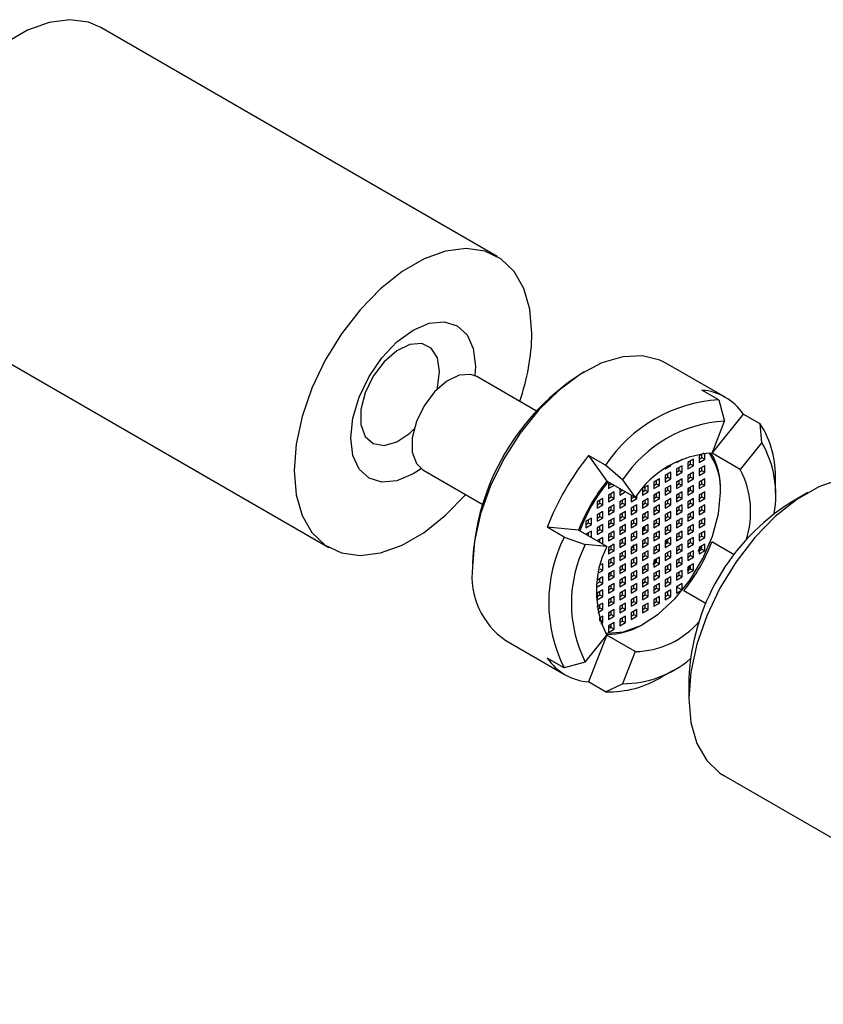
# Model space of a CAD drawing. Header units: millimetres. Extents: x 16 to 503, y 3 to 290.
# Tile 10 of 172: x 61.23 to 65.09, y 88.35 to 93.08. Entities that reach past the tile are written whole.
import ezdxf

# ---------------------------------------------------------------- set-up
doc = ezdxf.new("R2010")
doc.units = ezdxf.units.MM

msp = doc.modelspace()

# ---------------------------------------------------------------- linework, layer by layer
at = {"color": 7, "linetype": 'Continuous', "lineweight": 25}
for p, q in [((63.5245, 91.9426), (61.6208, 93.0416)), ((60.8131, 91.6426), (62.7169, 90.5436)), ((64.6203, 91.2656), (64.3348, 91.4304)), ((63.4199, 91.4158), (63.4174, 91.37)), ((63.7141, 91.1995), (63.4269, 91.3653)), ((64.5893, 91.2532), (64.5077, 91.3003)), ((64.5893, 91.2532), (64.6165, 91.1517)), ((64.7068, 91.1854), (64.5575, 90.9996)), ((64.7884, 91.1383), (64.7068, 91.1854)), ((64.5567, 90.9975), (64.6165, 91.1517)), ((64.7957, 91.0483), (64.7884, 91.1383)), ((64.7957, 91.0483), (64.692, 90.9194)), ((64.5175, 90.9976), (64.4941, 90.9841)), ((64.5213, 90.9684), (64.5213, 90.9979)), ((64.692, 90.9194), (64.5566, 90.9975)), ((64.0454, 90.9392), (63.9638, 90.9863)), ((63.9638, 90.9863), (64.0508, 90.8625)), ((64.3853, 90.9527), (64.4125, 90.9684)), ((64.3853, 90.9556), (64.3853, 90.9527)), ((64.412, 90.9687), (64.4125, 90.9684)), ((64.4125, 90.9684), (64.4125, 90.9689)), ((64.4669, 90.9684), (64.4397, 90.9527)), ((64.4397, 90.9527), (64.4397, 90.9213)), ((64.4533, 90.9448), (64.4533, 90.9605)), ((64.4669, 90.937), (64.4669, 90.9684)), ((64.4941, 90.9841), (64.4941, 90.9527)), ((64.4941, 90.9684), (64.5077, 90.9762)), ((64.4941, 90.9527), (64.5213, 90.9684)), ((64.5077, 90.9762), (64.5077, 90.9919)), ((64.5077, 90.9762), (64.5213, 90.9684)), ((63.168, 90.9168), (63.4552, 90.751)), ((64.127, 90.8691), (64.0454, 90.9392)), ((64.3309, 90.9213), (64.3581, 90.937)), ((64.3309, 90.9218), (64.3309, 90.9213)), ((64.3581, 90.9056), (64.3309, 90.8899)), ((64.3557, 90.9384), (64.3581, 90.937)), ((64.3581, 90.937), (64.3581, 90.9399)), ((64.3581, 90.8742), (64.3581, 90.9056)), ((64.4125, 90.937), (64.3853, 90.9213)), ((64.3853, 90.9213), (64.3853, 90.8899)), ((64.3853, 90.9056), (64.3989, 90.9134)), ((64.3853, 90.8899), (64.4125, 90.9056)), ((64.3989, 90.9134), (64.3989, 90.9291)), ((64.3989, 90.9134), (64.4125, 90.9056)), ((64.4125, 90.9056), (64.4125, 90.937)), ((64.4397, 90.937), (64.4533, 90.9448)), ((64.4397, 90.9213), (64.4669, 90.937)), ((64.4669, 90.9056), (64.4397, 90.8899)), ((64.4533, 90.9448), (64.4669, 90.937)), ((64.4669, 90.8742), (64.4669, 90.9056)), ((64.5213, 90.937), (64.4941, 90.9213)), ((64.4941, 90.9213), (64.4941, 90.8899)), ((64.4941, 90.9056), (64.5077, 90.9134)), ((64.4941, 90.8899), (64.5213, 90.9056)), ((64.5077, 90.9134), (64.5077, 90.9291)), ((64.5077, 90.9134), (64.5213, 90.9056)), ((64.5213, 90.9056), (64.5213, 90.937)), ((64.1868, 90.784), (64.0508, 90.8625)), ((64.059, 90.8578), (64.059, 90.8271)), ((64.127, 90.8691), (64.1868, 90.784)), ((64.3037, 90.8742), (64.2765, 90.8585)), ((64.2765, 90.8585), (64.2765, 90.8271)), ((64.2901, 90.8506), (64.2901, 90.8663)), ((64.3037, 90.8428), (64.3037, 90.8742)), ((64.3309, 90.8899), (64.3309, 90.8585)), ((64.3309, 90.8742), (64.3445, 90.882)), ((64.3309, 90.8585), (64.3581, 90.8742)), ((64.3445, 90.882), (64.3445, 90.8977)), ((64.3445, 90.882), (64.3581, 90.8742)), ((64.4125, 90.8742), (64.3853, 90.8585)), ((64.3853, 90.8585), (64.3853, 90.8271)), ((64.3989, 90.8506), (64.3989, 90.8663)), ((64.4125, 90.8428), (64.4125, 90.8742)), ((64.4397, 90.8899), (64.4397, 90.8585)), ((64.4397, 90.8742), (64.4533, 90.882)), ((64.4397, 90.8585), (64.4669, 90.8742)), ((64.4533, 90.882), (64.4533, 90.8977)), ((64.4533, 90.882), (64.4669, 90.8742)), ((64.5213, 90.8742), (64.4941, 90.8585)), ((64.4941, 90.8585), (64.4941, 90.827)), ((64.5077, 90.8506), (64.5077, 90.8663)), ((64.5213, 90.8427), (64.5213, 90.8742)), ((64.8613, 90.8035), (64.8613, 90.8663)), ((64.059, 90.8428), (64.072, 90.8503)), ((64.059, 90.8271), (64.0856, 90.8424)), ((64.0862, 90.8114), (64.059, 90.7957)), ((64.0862, 90.78), (64.0862, 90.8114)), ((64.1134, 90.8264), (64.1134, 90.7957)), ((64.1134, 90.8114), (64.1264, 90.8189)), ((64.1134, 90.7957), (64.14, 90.811)), ((64.2221, 90.8252), (64.2221, 90.7957)), ((64.2221, 90.8114), (64.2357, 90.8192)), ((64.2221, 90.7957), (64.2493, 90.8114)), ((64.2493, 90.8428), (64.226, 90.8293)), ((64.2357, 90.8192), (64.2357, 90.8349)), ((64.2357, 90.8192), (64.2493, 90.8114)), ((64.2493, 90.8114), (64.2493, 90.8428)), ((64.2765, 90.8428), (64.2901, 90.8506)), ((64.2765, 90.8271), (64.3037, 90.8428)), ((64.3037, 90.8114), (64.2765, 90.7957)), ((64.2901, 90.8506), (64.3037, 90.8428)), ((64.3037, 90.78), (64.3037, 90.8114)), ((64.3581, 90.8428), (64.3309, 90.8271)), ((64.3309, 90.8271), (64.3309, 90.7957)), ((64.3309, 90.8114), (64.3445, 90.8192)), ((64.3309, 90.7957), (64.3581, 90.8114)), ((64.3445, 90.8192), (64.3445, 90.8349)), ((64.3445, 90.8192), (64.3581, 90.8114)), ((64.3581, 90.8114), (64.3581, 90.8428)), ((64.3853, 90.8428), (64.3989, 90.8506)), ((64.3853, 90.8271), (64.4125, 90.8428)), ((64.4125, 90.8114), (64.3853, 90.7957)), ((64.3989, 90.8506), (64.4125, 90.8428)), ((64.4125, 90.7799), (64.4125, 90.8114)), ((64.4669, 90.8428), (64.4397, 90.8271)), ((64.4452, 90.8302), (64.4397, 90.8114)), ((64.4397, 90.8271), (64.4397, 90.7956)), ((64.4397, 90.8113), (64.4533, 90.8192)), ((64.4397, 90.7956), (64.4669, 90.8113)), ((64.4533, 90.8192), (64.4533, 90.8349)), ((64.4533, 90.8192), (64.4669, 90.8113)), ((64.4669, 90.8113), (64.4669, 90.8428)), ((64.4941, 90.8427), (64.5077, 90.8506)), ((64.4941, 90.827), (64.5213, 90.8427)), ((64.5213, 90.8113), (64.4941, 90.7956)), ((64.5077, 90.8506), (64.5213, 90.8427)), ((64.5213, 90.7799), (64.5213, 90.8113)), ((65.0166, 90.808), (64.9351, 90.7609)), ((64.0318, 90.78), (64.0046, 90.7643)), ((64.0046, 90.7643), (64.0046, 90.7329)), ((64.0182, 90.7564), (64.0182, 90.7721)), ((64.0318, 90.7486), (64.0318, 90.78)), ((64.059, 90.7957), (64.059, 90.7643)), ((64.059, 90.78), (64.0726, 90.7878)), ((64.059, 90.7643), (64.0862, 90.78)), ((64.0726, 90.7878), (64.0726, 90.8035)), ((64.0726, 90.7878), (64.0862, 90.78)), ((64.1406, 90.78), (64.1134, 90.7643)), ((64.1134, 90.7643), (64.1134, 90.7329)), ((64.127, 90.7564), (64.127, 90.7721)), ((64.1406, 90.7486), (64.1406, 90.78)), ((64.1678, 90.795), (64.1678, 90.7643)), ((64.1678, 90.78), (64.1808, 90.7875)), ((64.1678, 90.7643), (64.1949, 90.78)), ((64.1872, 90.7845), (64.1949, 90.78)), ((64.1949, 90.78), (64.1949, 90.794)), ((64.2493, 90.78), (64.2221, 90.7643)), ((64.2221, 90.7643), (64.2221, 90.7329)), ((64.2357, 90.7564), (64.2357, 90.7721)), ((64.2493, 90.7486), (64.2493, 90.78)), ((64.2801, 90.7977), (64.2765, 90.7863)), ((64.2765, 90.7957), (64.2765, 90.7643)), ((64.2765, 90.78), (64.2901, 90.7878)), ((64.2765, 90.7643), (64.3037, 90.78)), ((64.2901, 90.7878), (64.2901, 90.8035)), ((64.2901, 90.7878), (64.3037, 90.78)), ((64.3581, 90.78), (64.3309, 90.7643)), ((64.3309, 90.7643), (64.3309, 90.7328)), ((64.3445, 90.7564), (64.3445, 90.7721)), ((64.3581, 90.7485), (64.3581, 90.78)), ((64.3853, 90.7957), (64.3853, 90.7642)), ((64.3853, 90.7799), (64.3989, 90.7878)), ((64.3853, 90.7642), (64.4125, 90.7799)), ((64.3989, 90.7878), (64.3989, 90.8035)), ((64.3989, 90.7878), (64.4125, 90.7799)), ((64.4669, 90.7799), (64.4397, 90.7642)), ((64.4397, 90.7642), (64.4397, 90.7328)), ((64.4533, 90.7564), (64.4533, 90.7721)), ((64.4669, 90.7485), (64.4669, 90.7799)), ((64.4941, 90.7956), (64.4941, 90.7642)), ((64.4941, 90.7799), (64.5077, 90.7878)), ((64.4941, 90.7642), (64.5213, 90.7799)), ((64.5077, 90.7878), (64.5077, 90.8035)), ((64.5077, 90.7878), (64.5213, 90.7799)), ((64.0046, 90.7486), (64.0182, 90.7564)), ((64.0046, 90.7329), (64.0318, 90.7486)), ((64.0318, 90.7172), (64.0046, 90.7015)), ((64.0182, 90.7564), (64.0318, 90.7486)), ((64.0318, 90.6858), (64.0318, 90.7172)), ((64.0862, 90.7486), (64.059, 90.7329)), ((64.059, 90.7329), (64.059, 90.7015)), ((64.059, 90.7172), (64.0726, 90.725)), ((64.059, 90.7015), (64.0862, 90.7172)), ((64.0726, 90.725), (64.0726, 90.7407)), ((64.0726, 90.725), (64.0862, 90.7172)), ((64.0862, 90.7172), (64.0862, 90.7486)), ((64.1134, 90.7486), (64.127, 90.7564)), ((64.1134, 90.7329), (64.1406, 90.7486)), ((64.1406, 90.7172), (64.1134, 90.7015)), ((64.127, 90.7564), (64.1406, 90.7486)), ((64.1406, 90.6858), (64.1406, 90.7172)), ((64.1949, 90.7486), (64.1678, 90.7329)), ((64.1678, 90.7329), (64.1678, 90.7015)), ((64.1678, 90.7172), (64.1814, 90.725)), ((64.1678, 90.7015), (64.1949, 90.7172)), ((64.1814, 90.725), (64.1814, 90.7407)), ((64.1814, 90.725), (64.1949, 90.7172)), ((64.1949, 90.7172), (64.1949, 90.7486)), ((64.2221, 90.7486), (64.2357, 90.7564)), ((64.2221, 90.7329), (64.2493, 90.7486)), ((64.2493, 90.7172), (64.2221, 90.7015)), ((64.2357, 90.7564), (64.2493, 90.7486)), ((64.2493, 90.6857), (64.2493, 90.7172)), ((64.3037, 90.7486), (64.2765, 90.7329)), ((64.2765, 90.7329), (64.2765, 90.7014)), ((64.2765, 90.7171), (64.2901, 90.725)), ((64.2765, 90.7014), (64.3037, 90.7171)), ((64.2901, 90.725), (64.2901, 90.7407)), ((64.2901, 90.725), (64.3037, 90.7171)), ((64.3037, 90.7171), (64.3037, 90.7486)), ((64.3309, 90.7485), (64.3445, 90.7564)), ((64.3309, 90.7328), (64.3581, 90.7485)), ((64.3581, 90.7171), (64.3309, 90.7014)), ((64.3445, 90.7564), (64.3581, 90.7485)), ((64.3581, 90.6857), (64.3581, 90.7171)), ((64.4125, 90.7485), (64.3853, 90.7328)), ((64.3853, 90.7328), (64.3853, 90.7014)), ((64.3853, 90.7171), (64.3989, 90.725)), ((64.3853, 90.7014), (64.4125, 90.7171)), ((64.3989, 90.725), (64.3989, 90.7407)), ((64.3989, 90.725), (64.4125, 90.7171)), ((64.4125, 90.7171), (64.4125, 90.7485)), ((64.4397, 90.7485), (64.4533, 90.7564)), ((64.4397, 90.7328), (64.4669, 90.7485)), ((64.4669, 90.7171), (64.4397, 90.7014)), ((64.4533, 90.7564), (64.4669, 90.7485)), ((64.4669, 90.6857), (64.4669, 90.7171)), ((64.5213, 90.7485), (64.4941, 90.7328)), ((64.4941, 90.7328), (64.4941, 90.7014)), ((64.4941, 90.7171), (64.5077, 90.725)), ((64.4941, 90.7014), (64.5213, 90.7171)), ((64.5077, 90.725), (64.5077, 90.7407)), ((64.5077, 90.725), (64.5213, 90.7171)), ((64.5213, 90.7171), (64.5213, 90.7485)), ((63.9774, 90.6858), (63.9502, 90.6701)), ((63.9502, 90.6701), (63.9502, 90.6387)), ((63.9638, 90.6622), (63.9638, 90.6779)), ((63.9774, 90.6544), (63.9774, 90.6858)), ((64.0046, 90.7015), (64.0046, 90.6701)), ((64.0046, 90.6858), (64.0182, 90.6936)), ((64.0046, 90.6701), (64.0318, 90.6858)), ((64.0182, 90.6936), (64.0182, 90.7093)), ((64.0182, 90.6936), (64.0318, 90.6858)), ((64.0862, 90.6858), (64.059, 90.6701)), ((64.059, 90.6701), (64.059, 90.6387)), ((64.0726, 90.6622), (64.0726, 90.6779)), ((64.0862, 90.6544), (64.0862, 90.6858)), ((64.1134, 90.7015), (64.1134, 90.6701)), ((64.1134, 90.6858), (64.127, 90.6936)), ((64.1134, 90.6701), (64.1406, 90.6858)), ((64.127, 90.6936), (64.127, 90.7093)), ((64.127, 90.6936), (64.1406, 90.6858)), ((64.1949, 90.6858), (64.1678, 90.6701)), ((64.1678, 90.6701), (64.1678, 90.6386)), ((64.1814, 90.6622), (64.1814, 90.6779)), ((64.1949, 90.6543), (64.1949, 90.6858)), ((64.2221, 90.7015), (64.2221, 90.67)), ((64.2221, 90.6857), (64.2357, 90.6936)), ((64.2221, 90.67), (64.2493, 90.6857)), ((64.2357, 90.6936), (64.2357, 90.7093)), ((64.2357, 90.6936), (64.2493, 90.6857)), ((64.3037, 90.6857), (64.2765, 90.67)), ((64.2765, 90.67), (64.2765, 90.6386)), ((64.2901, 90.6622), (64.2901, 90.6779)), ((64.3037, 90.6543), (64.3037, 90.6857)), ((64.3309, 90.7014), (64.3309, 90.67)), ((64.3309, 90.6857), (64.3445, 90.6936)), ((64.3309, 90.67), (64.3581, 90.6857)), ((64.3445, 90.6936), (64.3445, 90.7093)), ((64.3445, 90.6936), (64.3581, 90.6857)), ((64.4125, 90.6857), (64.3853, 90.67)), ((64.3853, 90.67), (64.3853, 90.6386)), ((64.3989, 90.6622), (64.3989, 90.6779)), ((64.4125, 90.6543), (64.4125, 90.6857)), ((64.4397, 90.7014), (64.4397, 90.67)), ((64.4397, 90.6857), (64.4533, 90.6936)), ((64.4397, 90.67), (64.4669, 90.6857)), ((64.4533, 90.6936), (64.4533, 90.7093)), ((64.4533, 90.6936), (64.4669, 90.6857)), ((64.5213, 90.6857), (64.4941, 90.67)), ((64.4941, 90.67), (64.4941, 90.6386)), ((64.5077, 90.6622), (64.5077, 90.6779)), ((64.5213, 90.6543), (64.5213, 90.6857)), ((63.8463, 90.5944), (63.7647, 90.6415)), ((63.9154, 90.628), (63.7647, 90.6415)), ((64.0514, 90.5495), (63.9154, 90.628)), ((63.9502, 90.6544), (63.9638, 90.6622)), ((63.9502, 90.6387), (63.9774, 90.6544)), ((63.9774, 90.623), (63.9508, 90.6076)), ((63.9638, 90.6622), (63.9774, 90.6544)), ((63.9774, 90.5923), (63.9774, 90.623)), ((64.0318, 90.6544), (64.0046, 90.6387)), ((64.0046, 90.6387), (64.0046, 90.6073)), ((64.0046, 90.623), (64.0182, 90.6308)), ((64.0046, 90.6073), (64.0318, 90.623)), ((64.0182, 90.6308), (64.0182, 90.6465)), ((64.0182, 90.6308), (64.0318, 90.623)), ((64.0318, 90.623), (64.0318, 90.6544)), ((64.059, 90.6544), (64.0726, 90.6622)), ((64.059, 90.6387), (64.0862, 90.6544)), ((64.0862, 90.6229), (64.059, 90.6072)), ((64.0726, 90.6622), (64.0862, 90.6544)), ((64.0862, 90.5915), (64.0862, 90.6229)), ((64.1406, 90.6543), (64.1134, 90.6386)), ((64.1134, 90.6386), (64.1134, 90.6072)), ((64.1134, 90.6229), (64.127, 90.6308)), ((64.1134, 90.6072), (64.1406, 90.6229)), ((64.127, 90.6308), (64.127, 90.6465)), ((64.127, 90.6308), (64.1406, 90.6229)), ((64.1406, 90.6229), (64.1406, 90.6543)), ((64.1678, 90.6543), (64.1814, 90.6622)), ((64.1678, 90.6386), (64.1949, 90.6543)), ((64.1949, 90.6229), (64.1678, 90.6072)), ((64.1814, 90.6622), (64.1949, 90.6543)), ((64.1949, 90.5915), (64.1949, 90.6229)), ((64.2493, 90.6543), (64.2221, 90.6386)), ((64.2221, 90.6386), (64.2221, 90.6072)), ((64.2221, 90.6229), (64.2357, 90.6308)), ((64.2221, 90.6072), (64.2493, 90.6229)), ((64.2222, 90.623), (64.2357, 90.6481)), ((64.2357, 90.6308), (64.2357, 90.6465)), ((64.2357, 90.6308), (64.2493, 90.6229)), ((64.2493, 90.6229), (64.2493, 90.6543)), ((64.2765, 90.6543), (64.2901, 90.6622)), ((64.2765, 90.6386), (64.3037, 90.6543)), ((64.3037, 90.6229), (64.2765, 90.6072)), ((64.2901, 90.6622), (64.3037, 90.6543)), ((64.3037, 90.5915), (64.3037, 90.6229)), ((64.3581, 90.6543), (64.3309, 90.6386)), ((64.3309, 90.6386), (64.3309, 90.6072)), ((64.3309, 90.6229), (64.3445, 90.6308)), ((64.3309, 90.6072), (64.3581, 90.6229)), ((64.3445, 90.6308), (64.3445, 90.6465)), ((64.3445, 90.6308), (64.3581, 90.6229)), ((64.3581, 90.6229), (64.3581, 90.6543)), ((64.3853, 90.6543), (64.3989, 90.6622)), ((64.3853, 90.6386), (64.4125, 90.6543)), ((64.4125, 90.6229), (64.3853, 90.6072)), ((64.3989, 90.6622), (64.4125, 90.6543)), ((64.4125, 90.5915), (64.4125, 90.6229)), ((64.4669, 90.6543), (64.4397, 90.6386)), ((64.4397, 90.6386), (64.4397, 90.6072)), ((64.4397, 90.6229), (64.4533, 90.6308)), ((64.4397, 90.6072), (64.4669, 90.6229)), ((64.4533, 90.6308), (64.4533, 90.6465)), ((64.4533, 90.6308), (64.4669, 90.6229)), ((64.4669, 90.6229), (64.4669, 90.6543)), ((64.4941, 90.6543), (64.5077, 90.6622)), ((64.4941, 90.6386), (64.5213, 90.6543)), ((64.5213, 90.6229), (64.4941, 90.6072)), ((64.5077, 90.6622), (64.5213, 90.6543)), ((64.5213, 90.5915), (64.5213, 90.6229)), ((63.8463, 90.5944), (63.9478, 90.5588)), ((63.9638, 90.6001), (63.9638, 90.6151)), ((64.0318, 90.5915), (64.0052, 90.5762)), ((64.0182, 90.5687), (64.0182, 90.5837)), ((64.0318, 90.5609), (64.0318, 90.5915)), ((64.059, 90.6072), (64.059, 90.5758)), ((64.059, 90.5915), (64.0726, 90.5994)), ((64.059, 90.5758), (64.0862, 90.5915)), ((64.0726, 90.5994), (64.0726, 90.6151)), ((64.0726, 90.5994), (64.0862, 90.5915)), ((64.1406, 90.5915), (64.1134, 90.5758)), ((64.1134, 90.5758), (64.1134, 90.5444)), ((64.127, 90.568), (64.127, 90.5837)), ((64.1406, 90.5601), (64.1406, 90.5915)), ((64.1678, 90.6072), (64.1678, 90.5758)), ((64.1678, 90.5915), (64.1814, 90.5994)), ((64.1678, 90.5758), (64.1949, 90.5915)), ((64.1814, 90.5994), (64.1814, 90.6151)), ((64.1814, 90.5994), (64.1949, 90.5915)), ((64.2493, 90.5915), (64.2221, 90.5758)), ((64.2221, 90.5758), (64.2221, 90.5444)), ((64.2357, 90.568), (64.2357, 90.5837)), ((64.2493, 90.5601), (64.2493, 90.5915)), ((64.2765, 90.6072), (64.2765, 90.5758)), ((64.2765, 90.5915), (64.2901, 90.5994)), ((64.2765, 90.5758), (64.3037, 90.5915)), ((64.2901, 90.5994), (64.2901, 90.6151)), ((64.2901, 90.5994), (64.3037, 90.5915)), ((64.3581, 90.5915), (64.3309, 90.5758)), ((64.3309, 90.5758), (64.3309, 90.5444)), ((64.3445, 90.5824), (64.3329, 90.5613)), ((64.3445, 90.568), (64.3445, 90.5837)), ((64.3581, 90.5601), (64.3581, 90.5915)), ((64.3853, 90.6072), (64.3853, 90.5758)), ((64.3853, 90.5915), (64.3989, 90.5994)), ((64.3853, 90.5758), (64.4125, 90.5915)), ((64.3989, 90.5994), (64.3989, 90.6151)), ((64.3989, 90.5994), (64.4125, 90.5915)), ((64.4669, 90.5915), (64.4397, 90.5758)), ((64.4397, 90.5758), (64.4397, 90.5444)), ((64.4533, 90.568), (64.4533, 90.5837)), ((64.4669, 90.5601), (64.4669, 90.5915)), ((64.4941, 90.6072), (64.4941, 90.5758)), ((64.4941, 90.5915), (64.5077, 90.5994)), ((64.4941, 90.5758), (64.5213, 90.5915)), ((64.5077, 90.5994), (64.5077, 90.6151)), ((64.5077, 90.5994), (64.5213, 90.5915)), ((64.6633, 90.5088), (64.5561, 90.5707)), ((64.0514, 90.5495), (63.9478, 90.5588)), ((64.0862, 90.5601), (64.059, 90.5444)), ((64.059, 90.5444), (64.059, 90.513)), ((64.059, 90.5287), (64.0726, 90.5366)), ((64.059, 90.513), (64.0862, 90.5287)), ((64.0726, 90.5366), (64.0726, 90.5523)), ((64.0726, 90.5366), (64.0862, 90.5287)), ((64.0862, 90.5287), (64.0862, 90.5601)), ((64.1134, 90.5601), (64.127, 90.568)), ((64.1134, 90.5444), (64.1406, 90.5601)), ((64.1406, 90.5287), (64.1134, 90.513)), ((64.127, 90.568), (64.1406, 90.5601)), ((64.1406, 90.4973), (64.1406, 90.5287)), ((64.1949, 90.5601), (64.1678, 90.5444)), ((64.1678, 90.5369), (64.1814, 90.5565)), ((64.1678, 90.5444), (64.1678, 90.513)), ((64.1678, 90.5287), (64.1814, 90.5366)), ((64.1678, 90.513), (64.1949, 90.5287)), ((64.1814, 90.5366), (64.1814, 90.5523)), ((64.1814, 90.5366), (64.1949, 90.5287)), ((64.1949, 90.5287), (64.1949, 90.5601)), ((64.2221, 90.5601), (64.2357, 90.568)), ((64.2221, 90.5444), (64.2493, 90.5601)), ((64.2493, 90.5287), (64.2221, 90.513)), ((64.2357, 90.568), (64.2493, 90.5601)), ((64.2493, 90.4973), (64.2493, 90.5287)), ((64.3037, 90.5601), (64.2765, 90.5444)), ((64.2765, 90.5444), (64.2765, 90.513)), ((64.2765, 90.5287), (64.2901, 90.5366)), ((64.2765, 90.513), (64.3037, 90.5287)), ((64.2901, 90.5366), (64.2901, 90.5523)), ((64.2901, 90.5366), (64.3037, 90.5287)), ((64.3037, 90.5287), (64.3037, 90.5601)), ((64.3309, 90.5601), (64.3445, 90.568)), ((64.3309, 90.5444), (64.3581, 90.5601)), ((64.3581, 90.5287), (64.3309, 90.513)), ((64.3445, 90.568), (64.3581, 90.5601)), ((64.3581, 90.4973), (64.3581, 90.5287)), ((64.4125, 90.5601), (64.3853, 90.5444)), ((64.3853, 90.5444), (64.3853, 90.513)), ((64.3853, 90.5287), (64.3989, 90.5366)), ((64.3853, 90.513), (64.4125, 90.5287)), ((64.3989, 90.5366), (64.3989, 90.5523)), ((64.3989, 90.5366), (64.4125, 90.5287)), ((64.4125, 90.5287), (64.4125, 90.5601)), ((64.4397, 90.5601), (64.4533, 90.568)), ((64.4397, 90.5444), (64.4669, 90.5601)), ((64.4669, 90.5287), (64.4397, 90.513)), ((64.4533, 90.568), (64.4669, 90.5601)), ((64.4669, 90.4973), (64.4669, 90.5287)), ((64.49, 90.5263), (64.4961, 90.5393)), ((64.5213, 90.5601), (64.4941, 90.5444)), ((64.4941, 90.5444), (64.4941, 90.513)), ((64.4941, 90.5287), (64.5042, 90.5345)), ((64.4941, 90.513), (64.5213, 90.5287)), ((64.4961, 90.5393), (64.4995, 90.5413)), ((64.5042, 90.5345), (64.4961, 90.5393)), ((64.4995, 90.5469), (64.5077, 90.5422)), ((64.4995, 90.5413), (64.4995, 90.5469)), ((64.4995, 90.5413), (64.5213, 90.5287)), ((64.5077, 90.5422), (64.5077, 90.5522)), ((64.5213, 90.5287), (64.5213, 90.5601)), ((64.0862, 90.4973), (64.059, 90.4816)), ((64.059, 90.4816), (64.059, 90.4502)), ((64.059, 90.4659), (64.0726, 90.4738)), ((64.0726, 90.4738), (64.0726, 90.4895)), ((64.0726, 90.4738), (64.0862, 90.4659)), ((64.0862, 90.4659), (64.0862, 90.4973)), ((64.1134, 90.513), (64.1134, 90.4816)), ((64.1134, 90.4973), (64.127, 90.5052)), ((64.1134, 90.4816), (64.1406, 90.4973)), ((64.127, 90.5052), (64.127, 90.5209)), ((64.127, 90.5052), (64.1406, 90.4973)), ((64.1949, 90.4973), (64.1678, 90.4816)), ((64.1678, 90.4816), (64.1678, 90.4502)), ((64.1678, 90.4659), (64.1814, 90.4738)), ((64.1814, 90.4738), (64.1814, 90.4895)), ((64.1814, 90.4738), (64.1949, 90.4659)), ((64.1949, 90.4659), (64.1949, 90.4973)), ((64.2221, 90.513), (64.2221, 90.4816)), ((64.2221, 90.4973), (64.2357, 90.5052)), ((64.2221, 90.4816), (64.2493, 90.4973)), ((64.2357, 90.5052), (64.2357, 90.5209)), ((64.2357, 90.5052), (64.2493, 90.4973)), ((64.2901, 90.4905), (64.272, 90.4633)), ((64.3037, 90.4973), (64.2765, 90.4816)), ((64.2765, 90.4816), (64.2765, 90.4502)), ((64.2765, 90.4659), (64.2901, 90.4738)), ((64.2901, 90.4738), (64.2901, 90.4895)), ((64.2901, 90.4738), (64.3037, 90.4659)), ((64.3037, 90.4659), (64.3037, 90.4973)), ((64.3309, 90.513), (64.3309, 90.4816)), ((64.3309, 90.4973), (64.3445, 90.5052)), ((64.3309, 90.4816), (64.3581, 90.4973)), ((64.3445, 90.5052), (64.3445, 90.5209)), ((64.3445, 90.5052), (64.3581, 90.4973)), ((64.4125, 90.4973), (64.3853, 90.4816)), ((64.3853, 90.4816), (64.3853, 90.4502)), ((64.3853, 90.4659), (64.3989, 90.4737)), ((64.3989, 90.4737), (64.3989, 90.4894)), ((64.3989, 90.4737), (64.4125, 90.4659)), ((64.4125, 90.4659), (64.4125, 90.4973)), ((64.4397, 90.513), (64.4397, 90.4816)), ((64.4397, 90.4973), (64.4533, 90.5051)), ((64.4397, 90.4816), (64.4669, 90.4973)), ((64.4533, 90.5051), (64.4533, 90.5208)), ((64.4533, 90.5051), (64.4669, 90.4973)), ((64.0143, 90.4244), (64.0318, 90.4345)), ((64.0182, 90.4424), (64.0318, 90.4345)), ((64.0318, 90.4659), (64.0227, 90.4607)), ((64.0318, 90.4345), (64.0318, 90.4659)), ((64.059, 90.4502), (64.0862, 90.4659)), ((64.0862, 90.4345), (64.059, 90.4188)), ((64.0726, 90.411), (64.0726, 90.4267)), ((64.0862, 90.4031), (64.0862, 90.4345)), ((64.1406, 90.4659), (64.1134, 90.4502)), ((64.1134, 90.4502), (64.1134, 90.4188)), ((64.1134, 90.4345), (64.127, 90.4424)), ((64.1134, 90.4188), (64.1406, 90.4345)), ((64.127, 90.4424), (64.127, 90.4581)), ((64.127, 90.4424), (64.1406, 90.4345)), ((64.1406, 90.4345), (64.1406, 90.4659)), ((64.1678, 90.4502), (64.1949, 90.4659)), ((64.1949, 90.4345), (64.1678, 90.4188)), ((64.1814, 90.411), (64.1814, 90.4267)), ((64.1949, 90.4031), (64.1949, 90.4345)), ((64.2493, 90.4659), (64.2221, 90.4502)), ((64.2221, 90.4502), (64.2221, 90.4188)), ((64.2221, 90.4345), (64.2357, 90.4424)), ((64.2221, 90.4188), (64.2493, 90.4345)), ((64.2357, 90.4424), (64.2357, 90.4581)), ((64.2357, 90.4424), (64.2493, 90.4345)), ((64.2493, 90.4345), (64.2493, 90.4659)), ((64.2765, 90.4502), (64.3037, 90.4659)), ((64.3037, 90.4345), (64.2765, 90.4188)), ((64.2901, 90.4109), (64.2901, 90.4266)), ((64.3037, 90.4031), (64.3037, 90.4345)), ((64.3581, 90.4659), (64.3309, 90.4502)), ((64.3309, 90.4502), (64.3309, 90.4188)), ((64.3309, 90.4345), (64.3445, 90.4423)), ((64.3309, 90.4188), (64.3581, 90.4345)), ((64.3445, 90.4423), (64.3445, 90.458)), ((64.3445, 90.4423), (64.3581, 90.4345)), ((64.3581, 90.4345), (64.3581, 90.4659)), ((64.3853, 90.4502), (64.4125, 90.4659)), ((64.4125, 90.4345), (64.3853, 90.4188)), ((64.3989, 90.4109), (64.3989, 90.4266)), ((64.4125, 90.4031), (64.4125, 90.4345)), ((64.4669, 90.4659), (64.4397, 90.4502)), ((64.4397, 90.4502), (64.4397, 90.4188)), ((64.4397, 90.4345), (64.4533, 90.4423)), ((64.4397, 90.4188), (64.4669, 90.4345)), ((64.4533, 90.4423), (64.4533, 90.458)), ((64.4533, 90.4423), (64.4669, 90.4345)), ((64.4669, 90.4345), (64.4669, 90.4659)), ((64.0059, 90.3725), (64.0182, 90.3796)), ((64.0318, 90.4031), (64.0082, 90.3895)), ((64.0182, 90.3796), (64.0182, 90.3953)), ((64.0182, 90.3796), (64.0318, 90.3717)), ((64.0318, 90.3717), (64.0318, 90.4031)), ((64.059, 90.4124), (64.0726, 90.4254)), ((64.059, 90.4188), (64.059, 90.3874)), ((64.059, 90.4031), (64.0726, 90.411)), ((64.059, 90.3874), (64.0862, 90.4031)), ((64.0726, 90.411), (64.0862, 90.4031)), ((64.1406, 90.4031), (64.1134, 90.3874)), ((64.1134, 90.3874), (64.1134, 90.356)), ((64.1134, 90.3717), (64.127, 90.3796)), ((64.127, 90.3796), (64.127, 90.3953)), ((64.127, 90.3796), (64.1406, 90.3717)), ((64.1406, 90.3717), (64.1406, 90.4031)), ((64.1678, 90.4188), (64.1678, 90.3874)), ((64.1678, 90.4031), (64.1814, 90.411)), ((64.1678, 90.3874), (64.1949, 90.4031)), ((64.1814, 90.411), (64.1949, 90.4031)), ((64.2493, 90.4031), (64.2221, 90.3874)), ((64.2221, 90.3874), (64.2221, 90.356)), ((64.2221, 90.3717), (64.2357, 90.3795)), ((64.2357, 90.3795), (64.2357, 90.3952)), ((64.2357, 90.3795), (64.2493, 90.3717)), ((64.2493, 90.3717), (64.2493, 90.4031)), ((64.2765, 90.4188), (64.2765, 90.3874)), ((64.2765, 90.4031), (64.2901, 90.4109)), ((64.2765, 90.3874), (64.3037, 90.4031)), ((64.2901, 90.4109), (64.3037, 90.4031)), ((64.3581, 90.4031), (64.3309, 90.3874)), ((64.3309, 90.3874), (64.3309, 90.356)), ((64.3309, 90.3717), (64.3445, 90.3795)), ((64.3445, 90.3795), (64.3445, 90.3952)), ((64.3445, 90.3795), (64.3581, 90.3717)), ((64.3581, 90.3717), (64.3581, 90.4031)), ((64.3853, 90.4188), (64.3853, 90.3874)), ((64.3853, 90.4031), (64.3989, 90.4109)), ((64.3853, 90.3874), (64.4125, 90.4031)), ((64.3989, 90.4109), (64.4125, 90.4031)), ((64.0046, 90.356), (64.0318, 90.3717)), ((64.0046, 90.3606), (64.0046, 90.356)), ((64.0318, 90.3403), (64.0046, 90.3246)), ((64.0182, 90.3168), (64.0182, 90.3325)), ((64.0318, 90.3089), (64.0318, 90.3403)), ((64.0862, 90.3717), (64.059, 90.356)), ((64.059, 90.356), (64.059, 90.3246)), ((64.059, 90.3403), (64.0726, 90.3482)), ((64.059, 90.3246), (64.0862, 90.3403)), ((64.0726, 90.3482), (64.0726, 90.3639)), ((64.0726, 90.3482), (64.0862, 90.3403)), ((64.0862, 90.3403), (64.0862, 90.3717)), ((64.1134, 90.356), (64.1406, 90.3717)), ((64.1406, 90.3403), (64.1134, 90.3246)), ((64.127, 90.3167), (64.127, 90.3324)), ((64.1406, 90.3089), (64.1406, 90.3403)), ((64.1949, 90.3717), (64.1678, 90.356)), ((64.1678, 90.356), (64.1678, 90.3246)), ((64.1678, 90.3403), (64.1814, 90.3481)), ((64.1678, 90.3246), (64.1949, 90.3403)), ((64.1814, 90.3481), (64.1814, 90.3638)), ((64.1814, 90.3481), (64.1949, 90.3403)), ((64.1949, 90.3403), (64.1949, 90.3717)), ((64.2221, 90.356), (64.2493, 90.3717)), ((64.2493, 90.3403), (64.2221, 90.3246)), ((64.2357, 90.3167), (64.2357, 90.3324)), ((64.2493, 90.3089), (64.2493, 90.3403)), ((64.3037, 90.3717), (64.2765, 90.356)), ((64.2765, 90.356), (64.2765, 90.3246)), ((64.2765, 90.3403), (64.2901, 90.3481)), ((64.2765, 90.3246), (64.3037, 90.3403)), ((64.2901, 90.3481), (64.2901, 90.3638)), ((64.2901, 90.3481), (64.3037, 90.3403)), ((64.3037, 90.3403), (64.3037, 90.3717)), ((64.3309, 90.356), (64.3581, 90.3717)), ((64.3581, 90.3403), (64.3309, 90.3246)), ((64.3445, 90.3167), (64.3445, 90.3324)), ((64.3581, 90.3089), (64.3581, 90.3403)), ((64.4125, 90.3717), (64.3853, 90.356)), ((64.3853, 90.356), (64.3853, 90.3246)), ((64.3853, 90.3497), (64.3908, 90.3528)), ((64.3853, 90.3246), (64.4125, 90.3403)), ((64.3908, 90.3528), (64.3908, 90.3591)), ((64.3908, 90.3528), (64.4125, 90.3403)), ((64.3982, 90.3634), (64.3989, 90.363)), ((64.3989, 90.363), (64.3989, 90.3638)), ((64.4125, 90.3403), (64.4125, 90.3717)), ((64.5279, 90.2743), (64.4207, 90.3363)), ((64.0046, 90.3246), (64.0046, 90.2932)), ((64.0046, 90.3089), (64.0182, 90.3168)), ((64.0046, 90.2932), (64.0318, 90.3089)), ((64.0182, 90.3168), (64.0318, 90.3089)), ((64.0862, 90.3089), (64.059, 90.2932)), ((64.059, 90.2932), (64.059, 90.2618)), ((64.059, 90.2775), (64.0726, 90.2853)), ((64.0726, 90.2853), (64.0726, 90.301)), ((64.0726, 90.2853), (64.0862, 90.2775)), ((64.0862, 90.2775), (64.0862, 90.3089)), ((64.1134, 90.3246), (64.1134, 90.2932)), ((64.1134, 90.3089), (64.127, 90.3167)), ((64.1134, 90.2932), (64.1406, 90.3089)), ((64.127, 90.3167), (64.1406, 90.3089)), ((64.1949, 90.3089), (64.1678, 90.2932)), ((64.1678, 90.2932), (64.1678, 90.2618)), ((64.1678, 90.2775), (64.1814, 90.2853)), ((64.1814, 90.2853), (64.1814, 90.301)), ((64.1814, 90.2853), (64.1949, 90.2775)), ((64.1949, 90.2775), (64.1949, 90.3089)), ((64.2221, 90.3246), (64.2221, 90.2932)), ((64.2221, 90.3089), (64.2357, 90.3167)), ((64.2221, 90.2932), (64.2493, 90.3089)), ((64.2357, 90.3167), (64.2493, 90.3089)), ((64.3037, 90.3089), (64.2765, 90.2932)), ((64.2765, 90.2932), (64.2765, 90.2618)), ((64.2765, 90.2775), (64.2901, 90.2853)), ((64.2901, 90.2853), (64.2901, 90.301)), ((64.2901, 90.2853), (64.3037, 90.2775)), ((64.3037, 90.2775), (64.3037, 90.3089)), ((64.3309, 90.3246), (64.3309, 90.2932)), ((64.3309, 90.3089), (64.3445, 90.3167)), ((64.3309, 90.2932), (64.3581, 90.3089)), ((64.3445, 90.3167), (64.3581, 90.3089)), ((64.0318, 90.2775), (64.0046, 90.2618)), ((64.0046, 90.2618), (64.0046, 90.2572)), ((64.0059, 90.2468), (64.0182, 90.2539)), ((64.0082, 90.2325), (64.0318, 90.2461)), ((64.0182, 90.2539), (64.0182, 90.2696)), ((64.0182, 90.2539), (64.0318, 90.2461)), ((64.0318, 90.2461), (64.0318, 90.2775)), ((64.059, 90.2618), (64.0862, 90.2775)), ((64.0862, 90.2461), (64.059, 90.2304)), ((64.0726, 90.239), (64.059, 90.2277)), ((64.0726, 90.2225), (64.0726, 90.2382)), ((64.0862, 90.2147), (64.0862, 90.2461)), ((64.1406, 90.2775), (64.1134, 90.2618)), ((64.1134, 90.2618), (64.1134, 90.2304)), ((64.1134, 90.2461), (64.127, 90.2539)), ((64.1134, 90.2304), (64.1406, 90.2461)), ((64.127, 90.2539), (64.127, 90.2696)), ((64.127, 90.2539), (64.1406, 90.2461)), ((64.1406, 90.2461), (64.1406, 90.2775)), ((64.1678, 90.2618), (64.1949, 90.2775)), ((64.1949, 90.2461), (64.1678, 90.2304)), ((64.1814, 90.2225), (64.1814, 90.2382)), ((64.1949, 90.2147), (64.1949, 90.2461)), ((64.2493, 90.2775), (64.2221, 90.2618)), ((64.2221, 90.2618), (64.2221, 90.2304)), ((64.2221, 90.2461), (64.2357, 90.2539)), ((64.2221, 90.2304), (64.2493, 90.2461)), ((64.2357, 90.2539), (64.2357, 90.2696)), ((64.2357, 90.2539), (64.2493, 90.2461)), ((64.2493, 90.2461), (64.2493, 90.2775)), ((64.2765, 90.2618), (64.3037, 90.2775)), ((64.0318, 90.2147), (64.0143, 90.2046)), ((64.0182, 90.1913), (64.0182, 90.2068)), ((64.0182, 90.1911), (64.0318, 90.1833)), ((64.0318, 90.1833), (64.0318, 90.2147)), ((64.059, 90.2304), (64.059, 90.199)), ((64.059, 90.2147), (64.0726, 90.2225)), ((64.059, 90.199), (64.0862, 90.2147)), ((64.0726, 90.2225), (64.0862, 90.2147)), ((64.1406, 90.2147), (64.1134, 90.199)), ((64.1134, 90.199), (64.1134, 90.1676)), ((64.1134, 90.1833), (64.127, 90.1911)), ((64.127, 90.1911), (64.127, 90.2068)), ((64.127, 90.1911), (64.1406, 90.1833)), ((64.1406, 90.1833), (64.1406, 90.2147)), ((64.1678, 90.2304), (64.1678, 90.199)), ((64.1678, 90.2147), (64.1814, 90.2225)), ((64.1678, 90.199), (64.1949, 90.2147)), ((64.1814, 90.2225), (64.1949, 90.2147)), ((64.0227, 90.178), (64.0318, 90.1833)), ((64.0862, 90.1833), (64.059, 90.1676)), ((64.059, 90.1676), (64.059, 90.1362)), ((64.059, 90.1613), (64.0611, 90.1625)), ((64.059, 90.1362), (64.0862, 90.1519)), ((64.0611, 90.1625), (64.0726, 90.163)), ((64.0611, 90.1625), (64.0693, 90.1578)), ((64.0693, 90.1578), (64.0726, 90.1597)), ((64.0726, 90.1597), (64.0726, 90.1754)), ((64.0726, 90.1597), (64.0862, 90.1519)), ((64.0862, 90.1519), (64.0862, 90.1833)), ((64.1134, 90.1676), (64.1406, 90.1833)), ((63.5656, 90.098), (63.8512, 89.9332)), ((63.9478, 89.9935), (64.0514, 90.1224)), ((64.05, 90.1207), (63.9638, 89.8984)), ((64.1868, 90.0442), (64.0514, 90.1224)), ((63.8463, 89.9663), (63.7647, 90.0134)), ((64.1868, 90.0442), (64.127, 89.89)), ((63.9478, 89.9935), (63.8463, 89.9663)), ((64.3174, 89.9242), (64.3718, 89.9556)), ((64.4456, 89.913), (64.4456, 89.8188)), ((64.0454, 89.8513), (63.9638, 89.8984)), ((64.0454, 89.8513), (64.127, 89.89)), ((64.6129, 89.449), (66.5167, 88.35))]:
    msp.add_line(p, q, dxfattribs=at)
at = {"color": 7, "linetype": 'Continuous', "lineweight": 25, "flags": 128}
for points in [[(61.6208, 93.0416), (61.5611, 93.0671), (61.4715, 93.0794), (61.3732, 93.0667), (61.2696, 93.0292), (61.1642, 92.9684), (61.0606, 92.8862), (60.9624, 92.7855), (60.8728, 92.6697), (60.7949, 92.5428), (60.7314, 92.409), (60.6844, 92.2729), (60.6555, 92.1392), (60.6458, 92.0124), (60.6555, 91.8968), (60.6844, 91.7964), (60.7314, 91.7146), (60.7949, 91.6541), (60.8131, 91.6426)], [(63.6918, 91.5728), (63.6821, 91.6884), (63.6532, 91.7888), (63.6063, 91.8706), (63.5428, 91.9311), (63.4649, 91.9681), (63.3753, 91.9804), (63.277, 91.9677), (63.1734, 91.9302), (63.068, 91.8694), (62.9644, 91.7872), (62.8661, 91.6865), (62.7765, 91.5707), (62.6986, 91.4437), (62.6351, 91.31), (62.5881, 91.1739), (62.5593, 91.0402), (62.5496, 90.9134), (62.5593, 90.7978), (62.5881, 90.6974), (62.6351, 90.6156), (62.6986, 90.5551), (62.7765, 90.5181), (62.8661, 90.5058), (62.9644, 90.5185), (63.068, 90.556), (63.1734, 90.6168), (63.277, 90.699), (63.3738, 90.798)], [(63.1591, 90.9227), (63.1207, 90.8976), (63.0433, 90.8647), (62.9711, 90.8576), (62.9092, 90.8767), (62.8616, 90.9208), (62.8317, 90.9869), (62.8215, 91.0704), (62.8317, 91.1657), (62.8616, 91.2663), (62.9092, 91.3652), (62.9711, 91.4559), (63.0433, 91.5321), (63.1207, 91.5885), (63.1981, 91.6215), (63.2703, 91.6286), (63.3322, 91.6095), (63.3798, 91.5654), (63.4097, 91.4993), (63.4199, 91.4158), (63.4199, 91.4158)], [(63.2483, 91.3892), (63.2379, 91.4547), (63.2081, 91.5011), (63.162, 91.5235), (63.1046, 91.5194), (63.0422, 91.4894), (62.9814, 91.4365), (62.9289, 91.3667), (62.8905, 91.2873), (62.8701, 91.2071), (62.8701, 91.1348), (62.8905, 91.0781), (62.9289, 91.0432), (62.9814, 91.0339), (63.0422, 91.0512), (63.1046, 91.0932), (63.125, 91.1123)], [(64.3348, 91.4304), (64.3064, 91.4446), (64.2221, 91.4652), (64.1281, 91.4605), (64.0276, 91.4306), (63.9243, 91.3767), (63.8219, 91.3006), (63.7242, 91.2051), (63.6347, 91.0937), (63.5565, 90.9704), (63.4926, 90.8397), (63.4452, 90.7062), (63.4161, 90.5748), (63.4063, 90.4502)], [(63.4269, 91.3653), (63.3976, 91.3758), (63.3424, 91.3719), (63.2823, 91.343), (63.2239, 91.2922), (63.1735, 91.225), (63.1364, 91.1487), (63.1169, 91.0716), (63.1169, 91.002), (63.1364, 90.9475), (63.168, 90.9168)], [(63.2361, 91.3048), (63.2379, 91.3119), (63.2483, 91.3892)], [(65.4205, 90.848), (65.3609, 90.8735), (65.2713, 90.8859), (65.173, 90.8731), (65.0694, 90.8357), (64.964, 90.7748), (64.8604, 90.6926), (64.7621, 90.5919), (64.6725, 90.4761), (64.5947, 90.3492), (64.5311, 90.2154), (64.4842, 90.0793), (64.4553, 89.9456), (64.4456, 89.8188), (64.4553, 89.7033), (64.4842, 89.6028), (64.5311, 89.521), (64.5947, 89.4606), (64.6129, 89.449)], [(64.0434, 90.1346), (64.0549, 90.1332), (64.132, 90.1393), (64.2147, 90.1703), (64.2986, 90.2243), (64.379, 90.2986), (64.4517, 90.389), (64.5128, 90.4909), (64.559, 90.5985), (64.5877, 90.7062), (64.5975, 90.8082)], [(64.4379, 90.4334), (64.4484, 90.45), (64.4533, 90.4582)]]:
    msp.add_lwpolyline(points, dxfattribs=at)
at = {"color": 7, "linetype": 'Continuous', "lineweight": 25}
for centre, radius, start, end in [((62.6557, 91.592), 1.0363, 340.5256, 358.9396), ((64.5445, 90.4207), 1.1392, 121.8585, 177.7262), ((64.487, 91.0347), 0.2665, 34.4414, 85.5479), ((64.6313, 90.5524), 0.7021, 93.4295, 146.5651), ((64.6543, 90.521), 0.6319, 93.4295, 146.5651), ((64.3895, 90.8857), 0.4721, 357.6485, 32.3492), ((64.3624, 90.7977), 0.5005, 349.5347, 30.0451), ((64.5852, 90.5209), 0.4774, 93.4295, 146.5651), ((64.3045, 90.826), 0.2935, 356.5242, 35.9538), ((64.2887, 90.8343), 0.3092, 356.9045, 31.9563), ((64.9896, 90.1642), 1.3146, 141.2895, 158.7105), ((64.3017, 90.7157), 0.4403, 342.0022, 27.546), ((64.7484, 90.3034), 0.894, 141.2895, 158.7105), ((64.7334, 90.3121), 0.8701, 141.0484, 158.9515), ((65.496, 89.8718), 1.0513, 122.2516, 177.7538), ((64.4744, 90.2803), 0.7023, 153.4364, 206.5636), ((63.7231, 90.8953), 0.894, 321.2895, 338.7105), ((64.5131, 90.2761), 0.6321, 153.4364, 206.5636), ((64.4785, 90.336), 0.4776, 153.4364, 206.5636), ((63.7743, 90.4046), 0.3709, 172.9359, 235.7519), ((64.0498, 90.4692), 0.3422, 269.7492, 302.1184), ((64.1806, 90.4572), 0.413, 270.8536, 319.6001), ((63.9845, 90.1641), 0.2665, 214.4414, 265.5479), ((64.1274, 90.3905), 0.5004, 269.9479, 310.4734), ((64.0614, 90.3355), 0.4844, 268.1005, 301.9018)]:
    msp.add_arc(centre, radius, start, end, dxfattribs=at)

doc.saveas('drawing.dxf')
